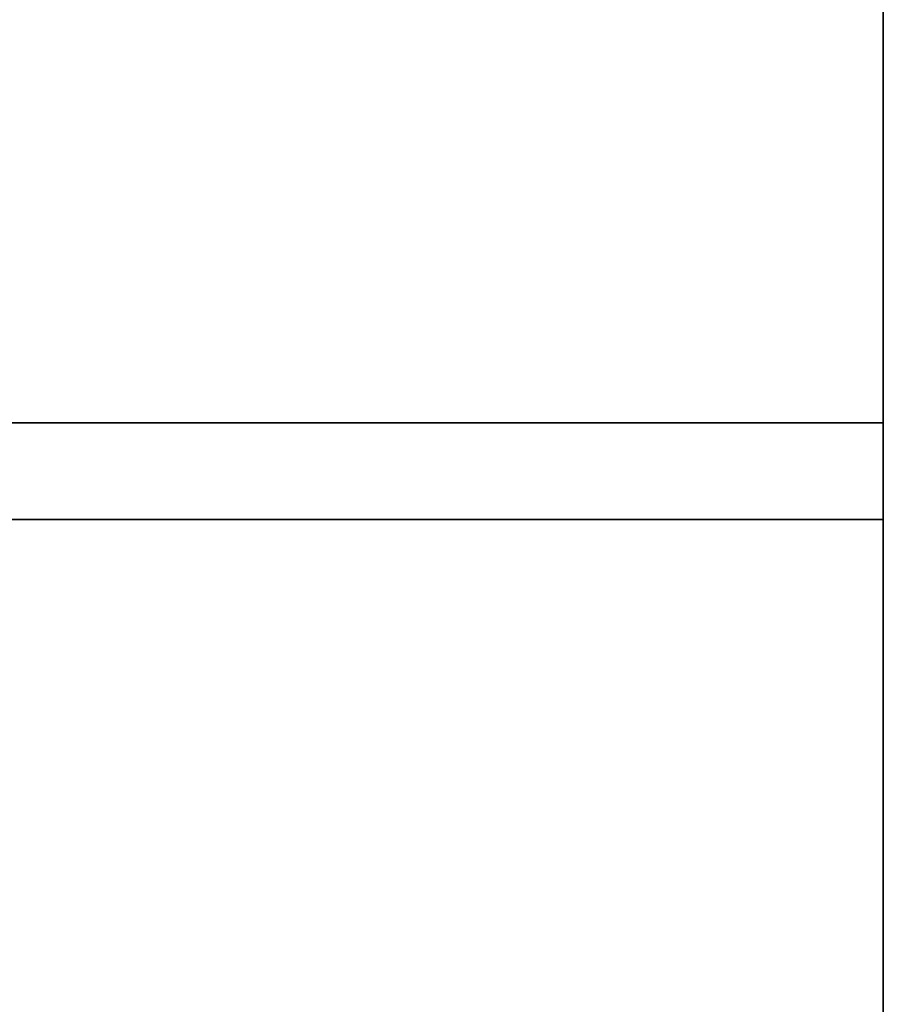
# Model space of a CAD drawing. Extents: x 248.8 to 273, y 2872.5 to 2876.7.
# Tile 205 of 256: x 272.8746 to 272.9593, y 2872.6644 to 2872.7611. Entities that reach past the tile are written whole.
import ezdxf

# ---------------------------------------------------------------- set-up
doc = ezdxf.new("R2010")
doc.units = 0
doc.header["$LTSCALE"] = 150
doc.header["$MEASUREMENT"] = 0
doc.layers.add('3DFACE_SHAPE', color=7, linetype='CONTINUOUS')

msp = doc.modelspace()

# ---------------------------------------------------------------- linework, layer by layer
at = {"layer": '3DFACE_SHAPE', "color": 13}
for points, invisible_edges in [([(272.959337, 2872.521516), (272.959337, 2876.721516), (272.759337, 2872.521516)], 2), ([(272.959337, 2876.721516), (272.759337, 2876.721516), (272.759337, 2872.521516)], 12), ([(272.759337, 2872.521516, -0.2), (272.759337, 2876.721516, -0.2), (272.959337, 2872.521516, -0.2)], 2), ([(272.759337, 2876.721516, -0.2), (272.959337, 2876.721516, -0.2), (272.959337, 2872.521516, -0.2)], 12), ([(272.862487, 2872.521516, -0.0095), (272.862487, 2876.721516, -0.0095), (272.959337, 2872.521516, -0.0095)], 2), ([(272.862487, 2876.721516, -0.0095), (272.959337, 2876.721516, -0.0095), (272.959337, 2872.521516, -0.0095)], 12), ([(272.959337, 2872.521516, -0.1905), (272.959337, 2876.721516, -0.1905), (272.862487, 2872.521516, -0.1905)], 2), ([(272.959337, 2876.721516, -0.1905), (272.862487, 2876.721516, -0.1905), (272.862487, 2872.521516, -0.1905)], 12), ([(272.959337, 2872.521516, -0.0095), (272.959337, 2876.721516, -0.0095), (272.959337, 2872.521516)], 2), ([(272.959337, 2876.721516, -0.0095), (272.959337, 2876.721516), (272.959337, 2872.521516)], 12), ([(272.959337, 2872.521516, -0.2), (272.959337, 2876.721516, -0.2), (272.959337, 2872.521516, -0.1905)], 2), ([(272.959337, 2876.721516, -0.2), (272.959337, 2876.721516, -0.1905), (272.959337, 2872.521516, -0.1905)], 12), ([(272.759337, 2872.721516, -1), (272.959337, 2872.721516, -1), (272.856187, 2872.712016, -1)], 14), ([(272.759337, 2872.721516, -0.2), (272.862487, 2872.712016, -0.2), (272.959337, 2872.721516, -0.2)], 3), ([(272.759337, 2872.721516, -1), (272.759337, 2872.721516, -0.2), (272.959337, 2872.721516, -1)], 2), ([(272.759337, 2872.721516, -0.2), (272.959337, 2872.721516, -0.2), (272.959337, 2872.721516, -1)], 12), ([(272.856187, 2872.712016, -1), (272.959337, 2872.721516, -1), (272.862487, 2872.712016, -1)], 15), ([(272.959337, 2872.721516, -1), (272.959337, 2872.712016, -1), (272.862487, 2872.712016, -1)], 12), ([(272.862487, 2872.712016, -0.2), (272.959337, 2872.712016, -0.2), (272.959337, 2872.721516, -0.2)], 12), ([(272.959337, 2872.721516, -1), (272.959337, 2872.721516, -0.2), (272.959337, 2872.712016, -1)], 2), ([(272.959337, 2872.721516, -0.2), (272.959337, 2872.712016, -0.2), (272.959337, 2872.712016, -1)], 12), ([(272.959337, 2872.712016, -1), (272.959337, 2872.712016, -0.2), (272.862487, 2872.712016, -1)], 2), ([(272.959337, 2872.712016, -0.2), (272.862487, 2872.712016, -0.2), (272.862487, 2872.712016, -1)], 12)]:
    msp.add_3dface(points, dxfattribs=dict(at, invisible_edges=invisible_edges))

doc.saveas('drawing.dxf')
